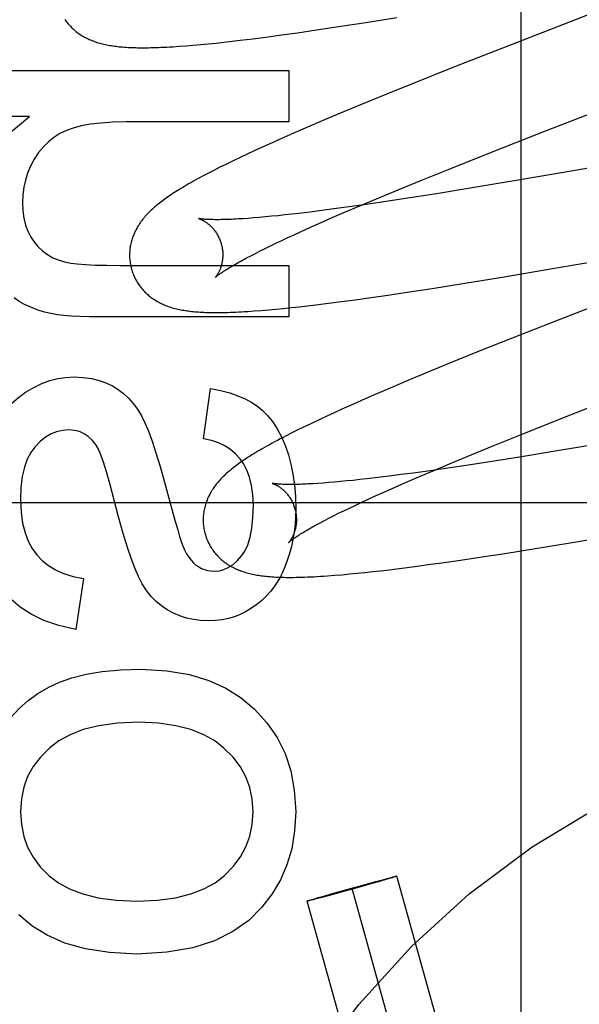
# Model space of a CAD drawing. Header units: inches. Extents: x 0 to 283, y 0 to 183.
# Tile 34 of 81: x 98.738 to 98.858, y 93.651 to 93.862. Entities that reach past the tile are written whole.
import ezdxf

# ---------------------------------------------------------------- set-up
doc = ezdxf.new("R2010")
doc.units = ezdxf.units.IN
doc.header["$LTSCALE"] = 15.583333
doc.header["$MEASUREMENT"] = 0
doc.linetypes.add('HIDDEN', pattern=[0.2, 0.1, -0.1])
doc.layers.add('DEFAULT_2', color=8, linetype='HIDDEN')
doc.layers.add('RIGHTHAND_DOOR_ASSEMBLY', color=7, linetype='CONTINUOUS')

msp = doc.modelspace()

# ---------------------------------------------------------------- linework, layer by layer
at = {"layer": 'DEFAULT_2', "color": 8, "linetype": 'HIDDEN'}
for p, q in [((98.84571, 93.45388), (98.84571, 94.05869)), ((98.88125, 93.87115), (98.84358, 93.85656)), ((98.80702, 93.8605), (98.8124, 93.86133)), ((98.8124, 93.86133), (98.81904, 93.8624)), ((98.79095, 93.8582), (98.79382, 93.85858)), ((98.79382, 93.85858), (98.79775, 93.85913)), ((98.79775, 93.85913), (98.8018, 93.85971)), ((98.8018, 93.85971), (98.80702, 93.8605)), ((98.77384, 93.85633), (98.77538, 93.85646)), ((98.77538, 93.85646), (98.77698, 93.8566)), ((98.77698, 93.8566), (98.77861, 93.85676)), ((98.77861, 93.85676), (98.78027, 93.85692)), ((98.78027, 93.85692), (98.78196, 93.85711)), ((98.78196, 93.85711), (98.78369, 93.8573)), ((98.78369, 93.8573), (98.78545, 93.85751)), ((98.78545, 93.85751), (98.78816, 93.85784)), ((98.78816, 93.85784), (98.79095, 93.8582)), ((98.84358, 93.85656), (98.83145, 93.85179)), ((98.77238, 93.85622), (98.77384, 93.85633)), ((98.8506, 93.83793), (98.89369, 93.85464)), ((98.73069, 93.85105), (98.79589, 93.85105)), ((98.79589, 93.85105), (98.79589, 93.83999)), ((98.83145, 93.85179), (98.82289, 93.84838)), ((98.82289, 93.84838), (98.81666, 93.84587)), ((98.81666, 93.84587), (98.81163, 93.84381)), ((98.81163, 93.84381), (98.80677, 93.84179)), ((98.80677, 93.84179), (98.803, 93.8402)), ((98.74027, 93.84116), (98.73069, 93.84116)), ((98.79589, 93.83999), (98.76096, 93.83999)), ((98.803, 93.8402), (98.79936, 93.83865)), ((98.79672, 93.8375), (98.79415, 93.83637)), ((98.79936, 93.83865), (98.79672, 93.8375)), ((98.83863, 93.83323), (98.8506, 93.83793)), ((98.90303, 93.83754), (98.85776, 93.82965)), ((98.79166, 93.83525), (98.79004, 93.83452)), ((98.79415, 93.83637), (98.79166, 93.83525)), ((98.78847, 93.8338), (98.78693, 93.83308)), ((98.79004, 93.83452), (98.78847, 93.8338)), ((98.83024, 93.82989), (98.83863, 93.83323)), ((98.78394, 93.83166), (98.78249, 93.83096)), ((98.78542, 93.83237), (98.78394, 93.83166)), ((98.78693, 93.83308), (98.78542, 93.83237)), ((98.77977, 93.82959), (98.77853, 93.82895)), ((98.78109, 93.83026), (98.77977, 93.82959)), ((98.78249, 93.83096), (98.78109, 93.83026)), ((98.82419, 93.82744), (98.83024, 93.82989)), ((98.85776, 93.82965), (98.8438, 93.82726)), ((98.81933, 93.82545), (98.82419, 93.82744)), ((98.8438, 93.82726), (98.83478, 93.82576)), ((98.81467, 93.82352), (98.81933, 93.82545)), ((98.83478, 93.82576), (98.82716, 93.82453)), ((98.8111, 93.82202), (98.81467, 93.82352)), ((98.81585, 93.82279), (98.81198, 93.82222)), ((98.82088, 93.82355), (98.81585, 93.82279)), ((98.82716, 93.82453), (98.82088, 93.82355)), ((98.80046, 93.82067), (98.79806, 93.82038)), ((98.80296, 93.82099), (98.80046, 93.82067)), ((98.80556, 93.82133), (98.80296, 93.82099)), ((98.8052, 93.81948), (98.80767, 93.82055)), ((98.80825, 93.82169), (98.80556, 93.82133)), ((98.80767, 93.82055), (98.8111, 93.82202)), ((98.81198, 93.82222), (98.80825, 93.82169)), ((98.78716, 93.81932), (98.78605, 93.81924)), ((98.78834, 93.81941), (98.78716, 93.81932)), ((98.78957, 93.81951), (98.78834, 93.81941)), ((98.79085, 93.81962), (98.78957, 93.81951)), ((98.79219, 93.81975), (98.79085, 93.81962)), ((98.79358, 93.81989), (98.79219, 93.81975)), ((98.79503, 93.82004), (98.79358, 93.81989)), ((98.79652, 93.82021), (98.79503, 93.82004)), ((98.79806, 93.82038), (98.79652, 93.82021)), ((98.80055, 93.81743), (98.80283, 93.81844)), ((98.80283, 93.81844), (98.8052, 93.81948)), ((98.79699, 93.81581), (98.79838, 93.81645)), ((98.79838, 93.81645), (98.80055, 93.81743)), ((98.85285, 93.80861), (98.89979, 93.81678)), ((98.79312, 93.81399), (98.79436, 93.81458)), ((98.79436, 93.81458), (98.79565, 93.81519)), ((98.79565, 93.81519), (98.79699, 93.81581)), ((98.7887, 93.8118), (98.78972, 93.81232)), ((98.78972, 93.81232), (98.7908, 93.81286)), ((98.7908, 93.81286), (98.79194, 93.81342)), ((98.79194, 93.81342), (98.79312, 93.81399)), ((98.78682, 93.81082), (98.78773, 93.8113)), ((98.78773, 93.8113), (98.7887, 93.8118)), ((98.75973, 93.80924), (98.79589, 93.80924)), ((98.79589, 93.80924), (98.79589, 93.79819)), ((98.84118, 93.80665), (98.85285, 93.80861)), ((98.83323, 93.80535), (98.84118, 93.80665)), ((98.82126, 93.80347), (98.82661, 93.80429)), ((98.82661, 93.80429), (98.83323, 93.80535)), ((98.87264, 93.80492), (98.85362, 93.79751)), ((98.80439, 93.8011), (98.8072, 93.80147)), ((98.8072, 93.80147), (98.81009, 93.80186)), ((98.81009, 93.80186), (98.81304, 93.80227)), ((98.81304, 93.80227), (98.81709, 93.80285)), ((98.81709, 93.80285), (98.82126, 93.80347)), ((98.78845, 93.79945), (98.78993, 93.79956)), ((98.78993, 93.79956), (98.79149, 93.79969)), ((98.79149, 93.79969), (98.79311, 93.79984)), ((98.79311, 93.79984), (98.79476, 93.8)), ((98.79476, 93.8), (98.79644, 93.80017)), ((98.79644, 93.80017), (98.79814, 93.80036)), ((98.79814, 93.80036), (98.79988, 93.80056)), ((98.79988, 93.80056), (98.80165, 93.80077)), ((98.80165, 93.80077), (98.80439, 93.8011)), ((98.79589, 93.79819), (98.7555, 93.79819)), ((98.85362, 93.79751), (98.84379, 93.79363)), ((98.84379, 93.79363), (98.83636, 93.79066)), ((98.83636, 93.79066), (98.8302, 93.78816)), ((98.8302, 93.78816), (98.82523, 93.78611)), ((98.82523, 93.78611), (98.82138, 93.78451)), ((98.7776, 93.77203), (98.77907, 93.78284)), ((98.81765, 93.78293), (98.81493, 93.78176)), ((98.82138, 93.78451), (98.81765, 93.78293)), ((98.81229, 93.78061), (98.80972, 93.77948)), ((98.81493, 93.78176), (98.81229, 93.78061)), ((98.85428, 93.77638), (98.86623, 93.78108)), ((98.80723, 93.77837), (98.80562, 93.77763)), ((98.80972, 93.77948), (98.80723, 93.77837)), ((98.80251, 93.77619), (98.80101, 93.77548)), ((98.80404, 93.77691), (98.80251, 93.77619)), ((98.80562, 93.77763), (98.80404, 93.77691)), ((98.84591, 93.77305), (98.85428, 93.77638)), ((98.79811, 93.77408), (98.79669, 93.77338)), ((98.79955, 93.77478), (98.79811, 93.77408)), ((98.80101, 93.77548), (98.79955, 93.77478)), ((98.79669, 93.77338), (98.79533, 93.77268)), ((98.83987, 93.77061), (98.84591, 93.77305)), ((98.83502, 93.76862), (98.83987, 93.77061)), ((98.86436, 93.77128), (98.85301, 93.76937)), ((98.83037, 93.76669), (98.83502, 93.76862)), ((98.84535, 93.76812), (98.83901, 93.76712)), ((98.85301, 93.76937), (98.84535, 93.76812)), ((98.82999, 93.76575), (98.8262, 93.7652)), ((98.82681, 93.76519), (98.83037, 93.76669)), ((98.83392, 93.76634), (98.82999, 93.76575)), ((98.83901, 93.76712), (98.83392, 93.76634)), ((98.81263, 93.76345), (98.81113, 93.76328)), ((98.81496, 93.76372), (98.81263, 93.76345)), ((98.81739, 93.76402), (98.81496, 93.76372)), ((98.81993, 93.76435), (98.81739, 93.76402)), ((98.82256, 93.7647), (98.81993, 93.76435)), ((98.82093, 93.76267), (98.82339, 93.76373)), ((98.8262, 93.7652), (98.82256, 93.7647)), ((98.82339, 93.76373), (98.82681, 93.76519)), ((98.76922, 93.76275), (98.77153, 93.75432)), ((98.80212, 93.76247), (98.80105, 93.7624)), ((98.80324, 93.76255), (98.80212, 93.76247)), ((98.80442, 93.76264), (98.80324, 93.76255)), ((98.80566, 93.76274), (98.80442, 93.76264)), ((98.80695, 93.76286), (98.80566, 93.76274)), ((98.80829, 93.76299), (98.80695, 93.76286)), ((98.80969, 93.76313), (98.80829, 93.76299)), ((98.81113, 93.76328), (98.80969, 93.76313)), ((98.81629, 93.76062), (98.81856, 93.76163)), ((98.81856, 93.76163), (98.82093, 93.76267)), ((98.81274, 93.759), (98.81413, 93.75964)), ((98.81413, 93.75964), (98.81629, 93.76062)), ((99.19591, 93.75829), (98.69591, 93.75829)), ((98.8077, 93.75661), (98.80888, 93.75718)), ((98.80888, 93.75718), (98.81012, 93.75777)), ((98.81012, 93.75777), (98.8114, 93.75838)), ((98.8114, 93.75838), (98.81274, 93.759)), ((98.80447, 93.755), (98.80549, 93.75552)), ((98.80549, 93.75552), (98.80657, 93.75606)), ((98.80657, 93.75606), (98.8077, 93.75661)), ((98.8026, 93.75402), (98.8035, 93.7545)), ((98.8035, 93.7545), (98.80447, 93.755)), ((98.85669, 93.74981), (98.86712, 93.75156)), ((98.84878, 93.74851), (98.85669, 93.74981)), ((98.83273, 93.74604), (98.83687, 93.74665)), ((98.83687, 93.74665), (98.8422, 93.74747)), ((98.8422, 93.74747), (98.84878, 93.74851)), ((98.82009, 93.7443), (98.82289, 93.74466)), ((98.82289, 93.74466), (98.82576, 93.74505)), ((98.82576, 93.74505), (98.8287, 93.74546)), ((98.8287, 93.74546), (98.83273, 93.74604)), ((98.8057, 93.74277), (98.80729, 93.7429)), ((98.80729, 93.7429), (98.80889, 93.74305)), ((98.80889, 93.74305), (98.81051, 93.74321)), ((98.81051, 93.74321), (98.81217, 93.74338)), ((98.81217, 93.74338), (98.81386, 93.74356)), ((98.81386, 93.74356), (98.8156, 93.74376)), ((98.8156, 93.74376), (98.81737, 93.74397)), ((98.81737, 93.74397), (98.82009, 93.7443)), ((98.75187, 93.74208), (98.75016, 93.73115)), ((98.81177, 93.67635), (98.81454, 93.67711)), ((98.81531, 93.67711), (98.81366, 93.67664)), ((98.81454, 93.67711), (98.81624, 93.67756)), ((98.81672, 93.67752), (98.81531, 93.67711)), ((98.81624, 93.67756), (98.81722, 93.67782)), ((98.8175, 93.67775), (98.81672, 93.67752)), ((98.81722, 93.67782), (98.81781, 93.67797)), ((98.81804, 93.67792), (98.8175, 93.67775)), ((98.81781, 93.67797), (98.8182, 93.67807)), ((98.81832, 93.678), (98.81804, 93.67792)), ((98.8182, 93.67807), (98.81845, 93.67813)), ((98.81855, 93.67807), (98.81832, 93.678)), ((98.81845, 93.67813), (98.8186, 93.67817)), ((98.81868, 93.67812), (98.81855, 93.67807)), ((98.8188, 93.67815), (98.81868, 93.67812)), ((98.85792, 93.53857), (98.81908, 93.67826)), ((98.80712, 93.67481), (98.80435, 93.67406)), ((98.80524, 93.67453), (98.80833, 93.6754)), ((98.81056, 93.67577), (98.80712, 93.67481)), ((98.80833, 93.6754), (98.81177, 93.67635)), ((98.84829, 93.53589), (98.80945, 93.67558)), ((98.81366, 93.67664), (98.81056, 93.67577)), ((98.83865, 93.53321), (98.79981, 93.6729)), ((98.8001, 93.67301), (98.80021, 93.67305)), ((98.80021, 93.67305), (98.80034, 93.67309)), ((98.80044, 93.67303), (98.80029, 93.673)), ((98.80034, 93.67309), (98.80057, 93.67317)), ((98.80069, 93.6731), (98.80044, 93.67303)), ((98.80057, 93.67317), (98.80085, 93.67325)), ((98.80108, 93.6732), (98.80069, 93.6731)), ((98.80085, 93.67325), (98.80139, 93.67341)), ((98.80167, 93.67335), (98.80108, 93.6732)), ((98.80139, 93.67341), (98.80217, 93.67364)), ((98.80266, 93.67361), (98.80167, 93.67335)), ((98.80217, 93.67364), (98.80358, 93.67405)), ((98.80435, 93.67406), (98.80266, 93.67361)), ((98.80358, 93.67405), (98.80524, 93.67453))]:
    msp.add_line(p, q, dxfattribs=at)
for points in [[(98.74783, 93.862), (98.74798, 93.86177), (98.74814, 93.86155), (98.74831, 93.86133), (98.74848, 93.86112), (98.74866, 93.86091), (98.74884, 93.86071), (98.74902, 93.86051), (98.74921, 93.86031), (98.7494, 93.86012), (98.7496, 93.85994), (98.7498, 93.85976), (98.75, 93.85958), (98.75021, 93.85941), (98.75042, 93.85925), (98.75064, 93.85909), (98.75086, 93.85893), (98.75109, 93.85877), (98.75132, 93.85862), (98.75156, 93.85847), (98.7518, 93.85833), (98.75205, 93.85819), (98.7523, 93.85806), (98.75256, 93.85793), (98.75282, 93.8578), (98.75308, 93.85768), (98.75334, 93.85757), (98.75361, 93.85746), (98.75389, 93.85735), (98.75416, 93.85725), (98.75445, 93.85715), (98.75473, 93.85706), (98.75502, 93.85697), (98.75531, 93.85688), (98.75561, 93.8568), (98.75591, 93.85673), (98.75622, 93.85665), (98.75653, 93.85659), (98.75684, 93.85652), (98.75716, 93.85646), (98.75748, 93.8564), (98.7578, 93.85635), (98.75814, 93.8563), (98.75847, 93.85625), (98.75881, 93.85621), (98.75916, 93.85617), (98.75951, 93.85613), (98.75986, 93.8561), (98.76023, 93.85607), (98.7606, 93.85604), (98.76098, 93.85601), (98.76137, 93.85599), (98.76176, 93.85597), (98.76217, 93.85595), (98.76258, 93.85594), (98.76301, 93.85593), (98.76344, 93.85592), (98.76389, 93.85591), (98.76435, 93.85591), (98.76482, 93.85591), (98.7653, 93.85592), (98.7658, 93.85592), (98.76631, 93.85593), (98.76684, 93.85594), (98.76738, 93.85596), (98.76794, 93.85598), (98.76851, 93.856), (98.76911, 93.85603), (98.76972, 93.85606), (98.77035, 93.85609), (98.77101, 93.85613), (98.77238, 93.85622)], [(98.72922, 93.82047), (98.72957, 93.82477), (98.73048, 93.82867), (98.73193, 93.83213), (98.73401, 93.83531), (98.7368, 93.83833), (98.74027, 93.84116)], [(98.76096, 93.83999), (98.7581, 93.83993), (98.75554, 93.83976), (98.7533, 93.83949), (98.75134, 93.83913), (98.74964, 93.83868), (98.74819, 93.83815)], [(98.74819, 93.83815), (98.74678, 93.83748), (98.74549, 93.83667), (98.74431, 93.83575), (98.74323, 93.83468), (98.74221, 93.83343), (98.74127, 93.83201)], [(98.74127, 93.83201), (98.74048, 93.83053), (98.73985, 93.82903), (98.73936, 93.82753), (98.73902, 93.82599), (98.73881, 93.82437), (98.73874, 93.82268)], [(98.77853, 93.82895), (98.77795, 93.82865), (98.77738, 93.82835), (98.77684, 93.82805), (98.77631, 93.82777), (98.77581, 93.82749), (98.77532, 93.82722), (98.77484, 93.82695), (98.77439, 93.82669), (98.77395, 93.82643), (98.77352, 93.82618), (98.77311, 93.82594), (98.7727, 93.8257), (98.77232, 93.82546), (98.77194, 93.82522), (98.77157, 93.82499), (98.77122, 93.82477), (98.77087, 93.82454), (98.77053, 93.82432), (98.7702, 93.82409), (98.76988, 93.82388), (98.76957, 93.82366), (98.76927, 93.82344), (98.76897, 93.82323), (98.76869, 93.82301), (98.7684, 93.8228), (98.76813, 93.82259), (98.76786, 93.82237), (98.7676, 93.82216), (98.76734, 93.82195), (98.76709, 93.82173)], [(98.73874, 93.82268), (98.73882, 93.82093), (98.73904, 93.81933), (98.7394, 93.81789), (98.73988, 93.81658), (98.74047, 93.81539), (98.74118, 93.81432)], [(98.76709, 93.82173), (98.76685, 93.82152), (98.76661, 93.8213), (98.76637, 93.82109), (98.76615, 93.82087), (98.76592, 93.82065), (98.7657, 93.82043), (98.76549, 93.82021), (98.76529, 93.81998), (98.76508, 93.81976), (98.76489, 93.81953), (98.7647, 93.8193), (98.76451, 93.81907), (98.76433, 93.81884), (98.76416, 93.81861), (98.76399, 93.81837), (98.76383, 93.81813), (98.76368, 93.81789), (98.76352, 93.81765), (98.76338, 93.81741), (98.76324, 93.81716), (98.76311, 93.81691), (98.76298, 93.81666), (98.76286, 93.81642), (98.76274, 93.81617), (98.76264, 93.81592), (98.76254, 93.81567), (98.76244, 93.81542), (98.76235, 93.81516), (98.76227, 93.81491), (98.76219, 93.81465), (98.76211, 93.81439), (98.76205, 93.81413), (98.76199, 93.81387), (98.76193, 93.8136), (98.76188, 93.81333), (98.76184, 93.81307), (98.7618, 93.8128), (98.76177, 93.81252), (98.76175, 93.81225), (98.76173, 93.81198), (98.76172, 93.8117), (98.76172, 93.81142), (98.76172, 93.81115), (98.76173, 93.81087), (98.76175, 93.81059), (98.76177, 93.81032), (98.76181, 93.81004), (98.76184, 93.80976), (98.76189, 93.80949), (98.76194, 93.80922), (98.762, 93.80894), (98.76206, 93.80867), (98.76213, 93.80844)], [(98.77655, 93.81926), (98.77654, 93.81927), (98.77653, 93.81927), (98.77654, 93.81927), (98.77655, 93.81926), (98.77657, 93.81926), (98.7766, 93.81925), (98.77664, 93.81924), (98.77668, 93.81922), (98.77673, 93.8192), (98.77679, 93.81918), (98.77685, 93.81916), (98.77692, 93.81913), (98.77699, 93.8191), (98.77707, 93.81907), (98.77715, 93.81903), (98.77723, 93.81899), (98.77732, 93.81895), (98.77742, 93.8189), (98.77752, 93.81885), (98.77762, 93.81879), (98.77772, 93.81873), (98.77783, 93.81866), (98.77794, 93.81859), (98.77805, 93.81852), (98.77817, 93.81844), (98.77828, 93.81836), (98.7784, 93.81827), (98.77853, 93.81817), (98.77865, 93.81807), (98.77878, 93.81797), (98.7789, 93.81785), (98.77903, 93.81773), (98.77916, 93.81761), (98.7793, 93.81748), (98.77943, 93.81734), (98.77956, 93.81719), (98.77969, 93.81704), (98.77982, 93.81688), (98.77995, 93.81672), (98.78008, 93.81654), (98.7802, 93.81636), (98.78033, 93.81618), (98.78045, 93.81598), (98.78057, 93.81578), (98.78068, 93.81558), (98.78079, 93.81537), (98.78089, 93.81515), (98.78099, 93.81493), (98.78109, 93.8147), (98.78118, 93.81447), (98.78126, 93.81424), (98.78133, 93.814), (98.78139, 93.8138)], [(98.78605, 93.81924), (98.78499, 93.81918), (98.78449, 93.81915), (98.784, 93.81912), (98.78352, 93.8191), (98.78307, 93.81909), (98.78262, 93.81907), (98.7822, 93.81906), (98.78179, 93.81905), (98.78139, 93.81904), (98.78101, 93.81903), (98.78065, 93.81903), (98.7803, 93.81903), (98.77997, 93.81903), (98.77966, 93.81904), (98.77936, 93.81904), (98.77908, 93.81905), (98.77881, 93.81906), (98.77856, 93.81907), (98.77833, 93.81908), (98.77811, 93.81909), (98.77791, 93.8191), (98.77772, 93.81912), (98.77755, 93.81913), (98.7774, 93.81915), (98.77725, 93.81916), (98.77713, 93.81918), (98.77701, 93.81919), (98.77691, 93.8192), (98.77682, 93.81922), (98.77675, 93.81923), (98.77668, 93.81924), (98.77663, 93.81925), (98.77659, 93.81926), (98.77656, 93.81926), (98.77655, 93.81926)], [(98.74118, 93.81432), (98.74206, 93.81326), (98.74304, 93.81233), (98.7441, 93.81154), (98.74527, 93.81088), (98.7466, 93.81033), (98.74806, 93.80989)], [(98.78139, 93.8138), (98.78145, 93.81359), (98.78151, 93.81335), (98.78156, 93.8131), (98.7816, 93.81286), (98.78164, 93.81262), (98.78166, 93.81238), (98.78169, 93.81214), (98.7817, 93.8119), (98.78171, 93.81167), (98.78171, 93.81144), (98.78171, 93.81121), (98.7817, 93.81098), (98.78168, 93.81076), (98.78166, 93.81055), (98.78164, 93.81034), (98.78161, 93.81014), (98.78157, 93.80994), (98.78154, 93.80975), (98.78149, 93.80956), (98.78145, 93.80938), (98.7814, 93.80921), (98.78135, 93.80904), (98.7813, 93.80887), (98.78125, 93.80872), (98.7812, 93.80857), (98.78114, 93.80842), (98.78108, 93.80829), (98.78103, 93.80815), (98.78097, 93.80802), (98.78091, 93.8079), (98.78085, 93.80779), (98.78079, 93.80768), (98.78073, 93.80757), (98.78068, 93.80747), (98.78062, 93.80737), (98.78057, 93.80728), (98.78051, 93.8072), (98.78046, 93.80712), (98.78041, 93.80705), (98.78036, 93.80698), (98.78031, 93.80692), (98.78027, 93.80686), (98.78023, 93.80681), (98.78019, 93.80676), (98.78016, 93.80672), (98.78013, 93.80668), (98.7801, 93.80666), (98.78008, 93.80663), (98.78007, 93.80662), (98.78006, 93.80661), (98.78005, 93.8066)], [(98.78005, 93.8066), (98.78006, 93.80661), (98.78008, 93.80662), (98.7801, 93.80664), (98.78013, 93.80667), (98.78017, 93.80671), (98.78022, 93.80675), (98.78028, 93.8068), (98.78035, 93.80686), (98.78043, 93.80692), (98.78052, 93.80699), (98.78062, 93.80707), (98.78073, 93.80715), (98.78086, 93.80725), (98.781, 93.80735), (98.78115, 93.80746), (98.78132, 93.80757), (98.7815, 93.8077), (98.7817, 93.80783), (98.7819, 93.80797), (98.78213, 93.80811), (98.78237, 93.80826), (98.78262, 93.80842), (98.78289, 93.80859), (98.78317, 93.80876), (98.78347, 93.80894), (98.78378, 93.80912), (98.78411, 93.80931), (98.78445, 93.80951), (98.78481, 93.80971), (98.78518, 93.80992), (98.78557, 93.81014), (98.78597, 93.81036), (98.78639, 93.81059), (98.78682, 93.81082)], [(98.74806, 93.80989), (98.74911, 93.80969), (98.7505, 93.80953), (98.75223, 93.8094), (98.75433, 93.80931), (98.75683, 93.80926), (98.75973, 93.80924)], [(98.76213, 93.80844), (98.76219, 93.80821), (98.76228, 93.80794), (98.76237, 93.80768), (98.76246, 93.80742), (98.76257, 93.80716), (98.76268, 93.8069), (98.7628, 93.80664), (98.76292, 93.80639), (98.76305, 93.80615), (98.76318, 93.8059), (98.76333, 93.80566), (98.76347, 93.80543), (98.76362, 93.8052), (98.76378, 93.80497), (98.76394, 93.80475), (98.76411, 93.80453), (98.76428, 93.80431), (98.76446, 93.80411), (98.76464, 93.8039), (98.76483, 93.8037), (98.76501, 93.80351), (98.76521, 93.80332), (98.76541, 93.80313), (98.76561, 93.80295), (98.76581, 93.80278), (98.76602, 93.80261), (98.76623, 93.80244), (98.76645, 93.80228), (98.76668, 93.80212), (98.7669, 93.80196), (98.76714, 93.80181), (98.76738, 93.80167), (98.76762, 93.80152), (98.76787, 93.80138), (98.76812, 93.80125), (98.76838, 93.80112), (98.76864, 93.801), (98.7689, 93.80088), (98.76917, 93.80076), (98.76944, 93.80065), (98.76972, 93.80054), (98.77, 93.80044), (98.77028, 93.80035), (98.77057, 93.80025), (98.77086, 93.80016), (98.77115, 93.80008), (98.77145, 93.8), (98.77175, 93.79992), (98.77206, 93.79985), (98.77237, 93.79978), (98.77269, 93.79972), (98.773, 93.79966), (98.77333, 93.7996), (98.77366, 93.79955), (98.77399, 93.7995), (98.77433, 93.79945), (98.77467, 93.79941), (98.77502, 93.79937), (98.77537, 93.79933), (98.77573, 93.7993), (98.7761, 93.79927), (98.77648, 93.79924), (98.77686, 93.79922), (98.77725, 93.7992), (98.77765, 93.79918), (98.77806, 93.79916), (98.77848, 93.79915), (98.77891, 93.79914), (98.77935, 93.79913), (98.77981, 93.79912), (98.78027, 93.79912), (98.78075, 93.79912), (98.78124, 93.79913), (98.78175, 93.79913), (98.78227, 93.79914), (98.7828, 93.79916), (98.78336, 93.79918), (98.78393, 93.7992), (98.78451, 93.79922), (98.78512, 93.79925), (98.78575, 93.79928), (98.78639, 93.79932), (98.78706, 93.79936), (98.78845, 93.79945)], [(98.74517, 93.79881), (98.74349, 93.79922), (98.74193, 93.7997), (98.74051, 93.80025), (98.73921, 93.80086), (98.73803, 93.80152), (98.73696, 93.80224)], [(98.7555, 93.79819), (98.75313, 93.7982), (98.75103, 93.79826), (98.7492, 93.79834), (98.74763, 93.79847), (98.74628, 93.79862), (98.74517, 93.79881)], [(98.73941, 93.78204), (98.74115, 93.78307), (98.74288, 93.7839), (98.7446, 93.78452), (98.74632, 93.78495), (98.74807, 93.78521), (98.74985, 93.7853)], [(98.74985, 93.7853), (98.75179, 93.7852), (98.75357, 93.78496), (98.75518, 93.78457), (98.75665, 93.78404), (98.75802, 93.78339), (98.75928, 93.78262)], [(98.75928, 93.78262), (98.76043, 93.78175), (98.7615, 93.78075), (98.7625, 93.77963), (98.76343, 93.77837), (98.76429, 93.77694), (98.76507, 93.77535)], [(98.77907, 93.78284), (98.78124, 93.78239), (98.7832, 93.78187), (98.78496, 93.78126), (98.78653, 93.78058), (98.78792, 93.77984), (98.78914, 93.77903)], [(98.73189, 93.77276), (98.73289, 93.7748), (98.73399, 93.77664), (98.73518, 93.77824), (98.73648, 93.77966), (98.73789, 93.78093), (98.73941, 93.78204)], [(98.78914, 93.77903), (98.79026, 93.77813), (98.79134, 93.77702), (98.79238, 93.77572), (98.79337, 93.7742), (98.79429, 93.77244), (98.79516, 93.77044)], [(98.76507, 93.77535), (98.76577, 93.77365), (98.76653, 93.77155), (98.76736, 93.76902), (98.76826, 93.76608), (98.76922, 93.76275)], [(98.74868, 93.77394), (98.74735, 93.77384), (98.74607, 93.77355), (98.74487, 93.77308), (98.7437, 93.77239), (98.74253, 93.77144), (98.74138, 93.77025)], [(98.75455, 93.77066), (98.75374, 93.77169), (98.75287, 93.77252), (98.75196, 93.77314), (98.75097, 93.77357), (98.74987, 93.77384), (98.74868, 93.77394)], [(98.78544, 93.76772), (98.78446, 93.7688), (98.78335, 93.76974), (98.78214, 93.77053), (98.7808, 93.77118), (98.77928, 93.77168), (98.7776, 93.77203)], [(98.79533, 93.77268), (98.79467, 93.77234), (98.79404, 93.77201), (98.79342, 93.77169), (98.79283, 93.77137), (98.79227, 93.77107), (98.79172, 93.77077), (98.79119, 93.77047), (98.79068, 93.77019), (98.79019, 93.76991), (98.78972, 93.76963), (98.78926, 93.76936), (98.78882, 93.7691), (98.78839, 93.76884), (98.78797, 93.76859), (98.78757, 93.76833), (98.78718, 93.76809), (98.7868, 93.76784), (98.78644, 93.7676), (98.78608, 93.76736), (98.78573, 93.76712), (98.7854, 93.76689), (98.78507, 93.76666), (98.78475, 93.76642), (98.78444, 93.76619), (98.78413, 93.76596), (98.78384, 93.76573), (98.78355, 93.7655), (98.78327, 93.76527), (98.783, 93.76504)], [(98.74138, 93.77025), (98.74051, 93.76908), (98.73977, 93.76764), (98.73916, 93.76594), (98.7387, 93.76394), (98.73842, 93.76161), (98.73831, 93.75896)], [(98.75751, 93.76242), (98.75679, 93.76497), (98.75614, 93.76701), (98.75555, 93.76861), (98.75502, 93.76984), (98.75455, 93.77066)], [(98.79516, 93.77044), (98.79579, 93.76859), (98.79633, 93.76659), (98.79677, 93.76445), (98.79709, 93.76214), (98.79729, 93.75965), (98.79737, 93.75699)], [(98.78828, 93.75779), (98.78817, 93.76005), (98.7879, 93.76205), (98.78747, 93.76379), (98.7869, 93.7653), (98.78623, 93.76662), (98.78544, 93.76772)], [(98.783, 93.76504), (98.78273, 93.76481), (98.78247, 93.76458), (98.78222, 93.76435), (98.78198, 93.76412), (98.78174, 93.76389), (98.78151, 93.76366), (98.78129, 93.76343), (98.78109, 93.7632), (98.78088, 93.76298), (98.78069, 93.76275), (98.7805, 93.76253), (98.78032, 93.7623), (98.78014, 93.76207), (98.77996, 93.76183), (98.7798, 93.7616), (98.77963, 93.76136), (98.77948, 93.76112), (98.77932, 93.76087), (98.77918, 93.76063), (98.77904, 93.76038), (98.7789, 93.76013), (98.77878, 93.75989), (98.77865, 93.75964), (98.77854, 93.75939), (98.77843, 93.75914), (98.77833, 93.75889), (98.77823, 93.75863), (98.77814, 93.75838), (98.77806, 93.75813), (98.77798, 93.75787), (98.77791, 93.75761), (98.77784, 93.75735), (98.77778, 93.75708), (98.77772, 93.75682), (98.77767, 93.75655), (98.77763, 93.75628), (98.7776, 93.75601), (98.77757, 93.75574), (98.77754, 93.75547), (98.77752, 93.75519), (98.77751, 93.75491), (98.77751, 93.75464), (98.77751, 93.75436), (98.77752, 93.75408), (98.77754, 93.75381), (98.77756, 93.75353), (98.7776, 93.75325), (98.77763, 93.75298), (98.77768, 93.7527), (98.77773, 93.75243), (98.77779, 93.75215), (98.77785, 93.75188), (98.77792, 93.75165)], [(98.7636, 93.74251), (98.76289, 93.74414), (98.76211, 93.74622), (98.76127, 93.74875), (98.76036, 93.75176), (98.75937, 93.75531), (98.75751, 93.76242)], [(98.79233, 93.76247), (98.79233, 93.76248), (98.79232, 93.76248), (98.79233, 93.76247), (98.79235, 93.76247), (98.79237, 93.76246), (98.7924, 93.76245), (98.79244, 93.76244), (98.79249, 93.76243), (98.79254, 93.76241), (98.79259, 93.76239), (98.79266, 93.76236), (98.79272, 93.76234), (98.7928, 93.7623), (98.79287, 93.76227), (98.79296, 93.76223), (98.79304, 93.76219), (98.79313, 93.76215), (98.79323, 93.7621), (98.79332, 93.76205), (98.79343, 93.76199), (98.79353, 93.76193), (98.79364, 93.76186), (98.79375, 93.76179), (98.79386, 93.76172), (98.79397, 93.76164), (98.79409, 93.76155), (98.79421, 93.76146), (98.79433, 93.76137), (98.79446, 93.76127), (98.79458, 93.76116), (98.79471, 93.76105), (98.79484, 93.76093), (98.79497, 93.7608), (98.7951, 93.76067), (98.79523, 93.76053), (98.79536, 93.76039), (98.79549, 93.76024), (98.79562, 93.76008), (98.79575, 93.75991), (98.79588, 93.75974), (98.796, 93.75956), (98.79613, 93.75937), (98.79625, 93.75918), (98.79636, 93.75898), (98.79648, 93.75878), (98.79658, 93.75857), (98.79669, 93.75835), (98.79679, 93.75813), (98.79688, 93.75791), (98.79697, 93.75768), (98.79705, 93.75745), (98.79713, 93.75721), (98.79719, 93.75701)], [(98.80105, 93.7624), (98.80005, 93.76235), (98.79957, 93.76232), (98.7991, 93.7623), (98.79865, 93.76229), (98.79822, 93.76227), (98.7978, 93.76226), (98.7974, 93.76225), (98.79702, 93.76224), (98.79665, 93.76224), (98.79629, 93.76224), (98.79595, 93.76224), (98.79563, 93.76224), (98.79533, 93.76225), (98.79504, 93.76225), (98.79476, 93.76226), (98.7945, 93.76227), (98.79426, 93.76228), (98.79404, 93.76229), (98.79382, 93.7623), (98.79363, 93.76232), (98.79345, 93.76233), (98.79329, 93.76235), (98.79313, 93.76236), (98.793, 93.76238), (98.79288, 93.76239), (98.79277, 93.7624), (98.79267, 93.76242), (98.79259, 93.76243), (98.79252, 93.76244), (98.79246, 93.76245), (98.79241, 93.76246), (98.79237, 93.76247), (98.79235, 93.76247), (98.79233, 93.76247)], [(98.73831, 93.75896), (98.73844, 93.75631), (98.73876, 93.75395), (98.73929, 93.75189), (98.73998, 93.75009), (98.74082, 93.74852), (98.74181, 93.74717)], [(98.78576, 93.74693), (98.78646, 93.74797), (98.78706, 93.74931), (98.78756, 93.75092), (98.78795, 93.75285), (98.78818, 93.75514), (98.78828, 93.75779)], [(98.79719, 93.75701), (98.79724, 93.7568), (98.7973, 93.75656), (98.79735, 93.75631), (98.79739, 93.75607), (98.79743, 93.75583), (98.79746, 93.75559), (98.79748, 93.75535), (98.79749, 93.75511), (98.7975, 93.75488), (98.7975, 93.75465), (98.7975, 93.75442), (98.79749, 93.75419), (98.79747, 93.75397), (98.79745, 93.75376), (98.79743, 93.75355), (98.7974, 93.75335), (98.79736, 93.75315), (98.79733, 93.75296), (98.79729, 93.75277), (98.79724, 93.75259), (98.79719, 93.75242), (98.79715, 93.75225), (98.7971, 93.75209), (98.79704, 93.75193), (98.79699, 93.75178), (98.79693, 93.75164), (98.79687, 93.7515), (98.79682, 93.75136), (98.79676, 93.75123), (98.7967, 93.75111), (98.79664, 93.75099), (98.79658, 93.75088), (98.79652, 93.75078), (98.79647, 93.75068), (98.79641, 93.75058), (98.79636, 93.75049), (98.7963, 93.75041), (98.79625, 93.75033), (98.7962, 93.75026), (98.79615, 93.75019), (98.79611, 93.75013), (98.79606, 93.75007), (98.79602, 93.75002), (98.79598, 93.74997), (98.79595, 93.74993), (98.79592, 93.74989), (98.79589, 93.74986), (98.79587, 93.74984), (98.79586, 93.74982), (98.79585, 93.74981), (98.79584, 93.74981)], [(98.79737, 93.75699), (98.79733, 93.75533), (98.79721, 93.75369), (98.79702, 93.75209), (98.79676, 93.75051), (98.79642, 93.74895), (98.79602, 93.74742)], [(98.77153, 93.75432), (98.77204, 93.75251), (98.77246, 93.75106), (98.7728, 93.74998), (98.77305, 93.74925)], [(98.79584, 93.74981), (98.79585, 93.74982), (98.79587, 93.74983), (98.79589, 93.74985), (98.79592, 93.74988), (98.79596, 93.74992), (98.79601, 93.74996), (98.79607, 93.75001), (98.79614, 93.75006), (98.79622, 93.75013), (98.79631, 93.7502), (98.79641, 93.75028), (98.79652, 93.75036), (98.79665, 93.75046), (98.79679, 93.75056), (98.79694, 93.75067), (98.79711, 93.75078), (98.79729, 93.7509), (98.79748, 93.75103), (98.79769, 93.75117), (98.79791, 93.75132), (98.79815, 93.75147), (98.79841, 93.75163), (98.79867, 93.75179), (98.79895, 93.75196), (98.79925, 93.75214), (98.79956, 93.75233), (98.79989, 93.75252), (98.80023, 93.75271), (98.80059, 93.75292), (98.80096, 93.75313), (98.80135, 93.75334), (98.80175, 93.75356), (98.80217, 93.75379), (98.8026, 93.75402)], [(98.77792, 93.75165), (98.77798, 93.75142), (98.77807, 93.75116), (98.77816, 93.75089), (98.77825, 93.75063), (98.77836, 93.75037), (98.77847, 93.75011), (98.77858, 93.74986), (98.77871, 93.74961), (98.77883, 93.74936), (98.77897, 93.74912), (98.77911, 93.74888), (98.77925, 93.74865), (98.77941, 93.74842), (98.77956, 93.74819), (98.77972, 93.74797), (98.77989, 93.74775), (98.78006, 93.74754), (98.78024, 93.74733), (98.78042, 93.74713), (98.7806, 93.74693), (98.78079, 93.74673), (98.78098, 93.74654), (98.78118, 93.74636), (98.78138, 93.74618), (98.78158, 93.746), (98.78179, 93.74583), (98.782, 93.74567), (98.78222, 93.74551), (98.78244, 93.74535), (98.78267, 93.74519), (98.7829, 93.74504), (98.78314, 93.74489), (98.78338, 93.74475), (98.78363, 93.74461), (98.78388, 93.74448), (98.78413, 93.74435), (98.78439, 93.74422), (98.78465, 93.7441), (98.78492, 93.74399), (98.78519, 93.74388), (98.78546, 93.74377), (98.78574, 93.74367), (98.78602, 93.74357), (98.7863, 93.74348), (98.78659, 93.74339), (98.78689, 93.7433), (98.78718, 93.74322), (98.78748, 93.74315), (98.78779, 93.74308), (98.7881, 93.74301), (98.78841, 93.74294), (98.78873, 93.74288), (98.78905, 93.74282), (98.78938, 93.74277), (98.78971, 93.74272), (98.79005, 93.74267), (98.79039, 93.74263), (98.79075, 93.74259), (98.79111, 93.74255), (98.79148, 93.74251), (98.79186, 93.74248), (98.79225, 93.74245), (98.79265, 93.74243), (98.79306, 93.7424), (98.79349, 93.74238), (98.79393, 93.74237), (98.79439, 93.74235), (98.79486, 93.74234), (98.79534, 93.74233), (98.79584, 93.74233), (98.79636, 93.74233), (98.7969, 93.74233), (98.79745, 93.74234), (98.79802, 93.74235), (98.79861, 93.74237), (98.79923, 93.74239), (98.79986, 93.74241), (98.80052, 93.74244), (98.80121, 93.74247), (98.80191, 93.74251), (98.80264, 93.74255), (98.80338, 93.7426), (98.80415, 93.74265), (98.8057, 93.74277)], [(98.77305, 93.74925), (98.77347, 93.74826), (98.77392, 93.74738), (98.7744, 93.74663), (98.77491, 93.74598), (98.77542, 93.74543), (98.77596, 93.74497)], [(98.74181, 93.74717), (98.74297, 93.74593), (98.74432, 93.74484), (98.74583, 93.74391), (98.74757, 93.74313), (98.74959, 93.74252), (98.75187, 93.74208)], [(98.77987, 93.74367), (98.78091, 93.74375), (98.78192, 93.744), (98.78289, 93.74441), (98.78385, 93.74501), (98.7848, 93.74586), (98.78576, 93.74693)], [(98.79602, 93.74742), (98.79554, 93.74592), (98.79503, 93.74456), (98.7945, 93.74334), (98.79396, 93.74225), (98.7934, 93.74127), (98.79283, 93.74042)], [(98.77596, 93.74497), (98.77655, 93.74457), (98.77716, 93.74425), (98.77778, 93.744), (98.77844, 93.74382), (98.77913, 93.74371), (98.77987, 93.74367)], [(98.7698, 93.73538), (98.76858, 93.7362), (98.76743, 93.73716), (98.76636, 93.73825), (98.76537, 93.7395), (98.76445, 93.74092), (98.7636, 93.74251)], [(98.79283, 93.74042), (98.79199, 93.73934), (98.79109, 93.73833), (98.79011, 93.73739), (98.78904, 93.73652), (98.78788, 93.73571), (98.78662, 93.73495)], [(98.75016, 93.73115), (98.74653, 93.73201), (98.74333, 93.73309), (98.74061, 93.73441), (98.73827, 93.73595), (98.73622, 93.73767), (98.73448, 93.7396)], [(98.77858, 93.73299), (98.77695, 93.73306), (98.7754, 93.73327), (98.77392, 93.7336), (98.7725, 93.73407), (98.77113, 93.73466), (98.7698, 93.73538)], [(98.78662, 93.73495), (98.78545, 93.73437), (98.78421, 93.73389), (98.78291, 93.7335), (98.78155, 93.73322), (98.7801, 93.73305), (98.77858, 93.73299)], [(98.74439, 93.71881), (98.74667, 93.71988), (98.74934, 93.72078), (98.75239, 93.72154), (98.75586, 93.72212), (98.75981, 93.72247), (98.76421, 93.72261)], [(98.76421, 93.72261), (98.76969, 93.72228), (98.77455, 93.72149), (98.77873, 93.72022), (98.78239, 93.71854), (98.78566, 93.71649), (98.78851, 93.71406)], [(98.73321, 93.70782), (98.73465, 93.71016), (98.73626, 93.71228), (98.73801, 93.71419), (98.73994, 93.7159), (98.74207, 93.71744), (98.74439, 93.71881)], [(98.78851, 93.71406), (98.79118, 93.71113), (98.79336, 93.70795), (98.79507, 93.70457), (98.79629, 93.70086), (98.79706, 93.69669), (98.79737, 93.6921)], [(98.76366, 93.71126), (98.75911, 93.71104), (98.75514, 93.71052), (98.75178, 93.70968), (98.74894, 93.70858), (98.74653, 93.70728), (98.74458, 93.70578)], [(98.78196, 93.70573), (98.77999, 93.70727), (98.77762, 93.70858), (98.77487, 93.70969), (98.77167, 93.71052), (98.76792, 93.71104), (98.76366, 93.71126)], [(98.74458, 93.70578), (98.74262, 93.7038), (98.74104, 93.70173), (98.73985, 93.6996), (98.73902, 93.69732), (98.7385, 93.69481), (98.73831, 93.6921)], [(98.78822, 93.6921), (98.78803, 93.69477), (98.78751, 93.69725), (98.78669, 93.69952), (98.7855, 93.70166), (98.78392, 93.70374), (98.78196, 93.70573)], [(98.73831, 93.6921), (98.7385, 93.68933), (98.73902, 93.68677), (98.73985, 93.68446), (98.74102, 93.68232), (98.74257, 93.68027), (98.74449, 93.67833)], [(98.78202, 93.67835), (98.78394, 93.6803), (98.7855, 93.68236), (98.78667, 93.68451), (98.7875, 93.68681), (98.78802, 93.68935), (98.78822, 93.6921)], [(98.79737, 93.6921), (98.79712, 93.68796), (98.79649, 93.68414), (98.79547, 93.68069), (98.79407, 93.67749), (98.79228, 93.67446), (98.79011, 93.67161)], [(98.74449, 93.67833), (98.74645, 93.67682), (98.74885, 93.67553), (98.75166, 93.67444), (98.75497, 93.67361), (98.75886, 93.6731), (98.76329, 93.67289)], [(98.76329, 93.67289), (98.76772, 93.6731), (98.77159, 93.67361), (98.77489, 93.67444), (98.77768, 93.67553), (98.78007, 93.67683), (98.78202, 93.67835)], [(98.8186, 93.67817), (98.81872, 93.6782), (98.81878, 93.67821), (98.81883, 93.67822), (98.81888, 93.67823), (98.81892, 93.67824), (98.81896, 93.67825), (98.81899, 93.67825), (98.81902, 93.67826), (98.81904, 93.67826), (98.81906, 93.67826), (98.81907, 93.67827), (98.81908, 93.67826), (98.81908, 93.67826)], [(98.81908, 93.67826), (98.81908, 93.67826), (98.81907, 93.67825), (98.81906, 93.67825), (98.81904, 93.67824), (98.81902, 93.67823), (98.819, 93.67822), (98.81897, 93.67821), (98.81893, 93.6782), (98.81889, 93.67818), (98.81885, 93.67817), (98.8188, 93.67815)], [(98.79981, 93.6729), (98.79981, 93.67291), (98.79982, 93.67291), (98.79983, 93.67292), (98.79985, 93.67293), (98.79987, 93.67293), (98.79989, 93.67294), (98.79992, 93.67296), (98.79996, 93.67297), (98.8, 93.67298), (98.80005, 93.673), (98.8001, 93.67301)], [(98.80029, 93.673), (98.80017, 93.67297), (98.80011, 93.67296), (98.80006, 93.67295), (98.80001, 93.67294), (98.79997, 93.67293), (98.79993, 93.67292), (98.7999, 93.67291), (98.79988, 93.67291), (98.79985, 93.6729), (98.79984, 93.6729), (98.79982, 93.6729), (98.79981, 93.6729), (98.79981, 93.6729)], [(98.79011, 93.67161), (98.7873, 93.66877), (98.78389, 93.66637), (98.77996, 93.66438), (98.7753, 93.66288), (98.76972, 93.66194), (98.76329, 93.66153)], [(98.76329, 93.66153), (98.7574, 93.66186), (98.75224, 93.66264), (98.74784, 93.6639), (98.74407, 93.66556), (98.74077, 93.66756), (98.73799, 93.66992)]]:
    msp.add_lwpolyline(points, dxfattribs=at)
msp.add_circle((98.94591, 93.53941), 0.175, dxfattribs=at)
at = {"layer": 'RIGHTHAND_DOOR_ASSEMBLY', "color": 8, "linetype": 'HIDDEN'}
msp.add_line((98.77091, 102.16129), (98.77091, 85.35129), dxfattribs=at)

doc.saveas('drawing.dxf')
